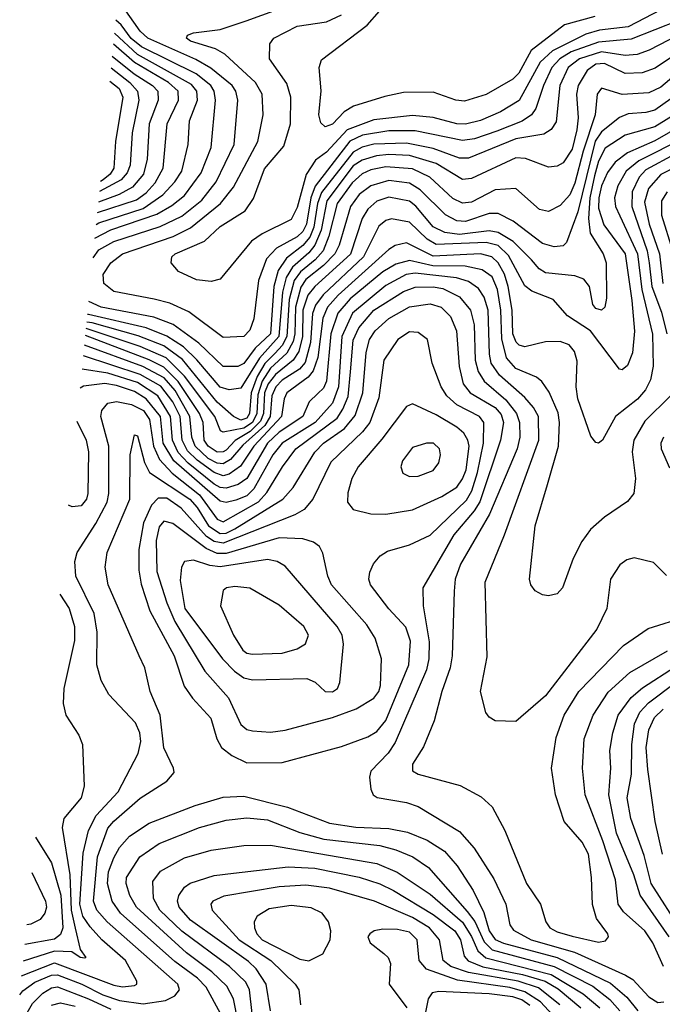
# Model space of a CAD drawing. Extents: x 997028 to 1115134, y 536408 to 618974.
# Tile 59 of 256: x 1000357 to 1002530, y 563417 to 566747. Entities that reach past the tile are written whole.
import ezdxf

# ---------------------------------------------------------------- set-up
doc = ezdxf.new("R2010")
doc.units = 0

msp = doc.modelspace()

# ---------------------------------------------------------------- linework, layer by layer
at = {"layer": '0CON10XD'}
for points in [[(1000605.4, 565942), (1000625, 565968.2), (1000675, 565996.5), (1000832.4, 566047.6), (1000905, 566082.9), (1000973.1, 566136.9), (1001021.7, 566198.3), (1001082.6, 566325), (1001094.4, 566475), (1001088, 566505), (1001075.6, 566525), (1001003.7, 566583.7), (1000952.5, 566612.5), (1000790.2, 566685), (1000765, 566708.9), (1000708.6, 566788.6), (1000687.4, 566805.3)], [(1002585, 566744.4), (1002425, 566681.4), (1002315, 566671.3), (1002221.8, 566638.2), (1002183.4, 566615), (1002156.7, 566585), (1002128.8, 566525), (1002102.7, 566447.3), (1002087.8, 566425), (1002056.6, 566403.4), (1001970.4, 566369.6), (1001895, 566343.8), (1001855, 566338.8), (1001695, 566370.8), (1001605, 566371.6), (1001516.2, 566356.2), (1001473.8, 566336.2), (1001355.9, 566184.1), (1001342, 566145), (1001326.8, 566055), (1001315, 566030.6), (1001295, 566013.1), (1001225.1, 565974.9), (1001192.1, 565937.9), (1001164.4, 565865), (1001149.3, 565735), (1001135, 565696.7), (1001115, 565676), (1001045, 565672.4), (1000929.4, 565759.4), (1000865, 565787.8), (1000811.9, 565801.9), (1000675, 565828.1), (1000641.8, 565855), (1000639.5, 565885), (1000665.9, 565925), (1000705, 565954.8), (1000875.9, 566014.1), (1000935, 566043.6), (1001036.5, 566125), (1001079.8, 566180.2), (1001162.7, 566335), (1001180.4, 566425), (1001177, 566495), (1001154.3, 566535), (1001050.9, 566630.9), (1001019.1, 566649.1), (1000934.4, 566675), (1000921.5, 566685), (1000924.4, 566695), (1000945, 566702.8), (1001035, 566714.4), (1001123.1, 566743.1), (1001294.4, 566805)], [(1002525, 566780.4), (1002415, 566723.6), (1002317.9, 566712.1), (1002271.6, 566698.4), (1002158.6, 566641.4), (1002116.9, 566603.1), (1002046.3, 566473.7), (1001983.2, 566435), (1001915, 566406.5), (1001865, 566394.3), (1001835, 566395.2), (1001755, 566416.5), (1001685, 566423.3), (1001555, 566408.1), (1001465, 566374.9), (1001395, 566299.5), (1001358, 566272), (1001326.3, 566223.7), (1001295, 566111.9), (1001275, 566070.8), (1001177.2, 566022.8), (1001141.5, 565998.5), (1001035, 565869.4), (1001005, 565861.5), (1000955, 565867.3), (1000894.2, 565895), (1000869.4, 565925), (1000872.2, 565945), (1000883.3, 565955), (1000981.6, 565998.4), (1001035, 566047.7), (1001119.2, 566100.8), (1001147.6, 566142.4), (1001185, 566243.1), (1001250.1, 566319.9), (1001272.6, 566395), (1001273.7, 566485), (1001260.9, 566530.9), (1001201.5, 566615), (1001202.5, 566665), (1001216.9, 566685), (1001295, 566725.2), (1001395, 566739.6), (1001445, 566763.1)], [(1002302.5, 566757.5), (1002200, 566730), (1002087.1, 566642.9), (1002045, 566566.4), (1002025, 566546.2), (1001935, 566493.8), (1001861.6, 566471.6), (1001832, 566475), (1001755, 566501.8), (1001655, 566500.5), (1001592.2, 566487.8), (1001485.5, 566454.5), (1001454.5, 566435.5), (1001415, 566393.9), (1001390, 566385), (1001375, 566397.8), (1001368.7, 566425), (1001376.4, 566506.4), (1001370.4, 566585), (1001378.2, 566611.8), (1001531.7, 566728.3), (1001573.4, 566776.6)], [(1000611.8, 566007.8), (1000665, 566036.5), (1000820.9, 566089.1), (1000871.8, 566118.2), (1000915, 566153), (1000970.7, 566229.3), (1001004.4, 566315), (1001019.4, 566475), (1001015.2, 566505), (1001003.9, 566525), (1000953.9, 566563.9), (1000768.6, 566655), (1000734.1, 566684.1), (1000699.9, 566729.9), (1000681.8, 566745.6)], [(1002584, 566695), (1002486.1, 566643.9), (1002445, 566629.7), (1002405, 566625.7), (1002325, 566638), (1002250.2, 566615), (1002211.6, 566585), (1002183.7, 566525), (1002171.5, 566401.5), (1002154.5, 566375.5), (1002130.1, 566359.9), (1002035, 566343.8), (1001875, 566278.4), (1001845, 566278.9), (1001755, 566311.5), (1001665, 566329.6), (1001555, 566326.1), (1001515, 566315.9), (1001485, 566299.5), (1001377.6, 566162.4), (1001364.7, 566125), (1001352.3, 566045), (1001338.2, 566011.8), (1001315, 565983.8), (1001259.3, 565940.7), (1001230.9, 565899.1), (1001216.5, 565845), (1001204.9, 565685), (1001153.7, 565636.3), (1001115, 565583.7), (1001095, 565574.4), (1001045, 565574.3), (1000963.2, 565653.2), (1000876.1, 565716.1), (1000810.6, 565740.6), (1000633.1, 565775), (1000590.8, 565794.1)], [(1000616.2, 566054.5), (1000625, 566059.9), (1000775, 566108), (1000841.5, 566155), (1000881.5, 566198.5), (1000905.5, 566235), (1000927.1, 566325), (1000931.5, 566405), (1000958.2, 566475), (1000956, 566505), (1000938.3, 566528.3), (1000755, 566629.7), (1000677.6, 566701.8)], [(1002595, 566643), (1002506.7, 566583.3), (1002462.7, 566567.3), (1002405, 566564.8), (1002335, 566599), (1002305, 566597.3), (1002276, 566575), (1002245.2, 566525), (1002240.3, 566495), (1002246.3, 566415), (1002241.2, 566375), (1002225, 566309.2), (1002195, 566262.7), (1002175, 566252), (1002145, 566248.7), (1002068.1, 566278.1), (1002035, 566279.4), (1001885, 566209.6), (1001855, 566206.9), (1001765, 566260.6), (1001675, 566287.3), (1001605, 566291.1), (1001563.7, 566286.3), (1001515, 566272.1), (1001485, 566252.4), (1001395.8, 566135), (1001376.6, 566035), (1001355.4, 565984.6), (1001335, 565958.4), (1001279.9, 565910.1), (1001258, 565875), (1001246, 565825), (1001234, 565675), (1001167.6, 565602.4), (1001105, 565500.7), (1001065, 565494.8), (1001035, 565503.8), (1000956.6, 565596.6), (1000910.8, 565640.8), (1000855, 565676.2), (1000785.2, 565705.2), (1000589.9, 565749.9), (1000586.5, 565750.4)], [(1000620.1, 566095.1), (1000751.7, 566138.3), (1000785, 566162), (1000814.9, 566195), (1000842.7, 566245), (1000856.2, 566395), (1000893.8, 566475), (1000892.5, 566505), (1000860.3, 566535), (1000745, 566601.9), (1000674, 566664.2)], [(1000670.2, 566623.9), (1000744.3, 566564.3), (1000805.9, 566525), (1000824.1, 566505), (1000825.8, 566475), (1000795.1, 566395), (1000788, 566275), (1000776, 566225), (1000739, 566181), (1000694.1, 566155.9), (1000623.4, 566130.4)], [(1002605, 566586.6), (1002525, 566519.5), (1002485, 566499.8), (1002394.5, 566494.5), (1002325, 566515.9), (1002309.5, 566495), (1002303.7, 566425), (1002262.7, 566302.7), (1002235, 566194.7), (1002217.6, 566155), (1002185, 566118.4), (1002145, 566098.9), (1002115, 566105.4), (1002035, 566176.2), (1001965, 566171.7), (1001885, 566130.2), (1001855, 566126.6), (1001822.3, 566142.3), (1001744.3, 566215), (1001685, 566243), (1001595, 566249.8), (1001545, 566238.8), (1001515, 566225.4), (1001481.7, 566195), (1001431.1, 566125), (1001402.9, 566015), (1001383.2, 565965), (1001356.8, 565935), (1001306.2, 565893.8), (1001285.4, 565864.6), (1001268.8, 565801.2), (1001261, 565675), (1001245, 565645.1), (1001220.8, 565619.2), (1001186, 565584), (1001159.7, 565540.3), (1001140.1, 565485), (1001134.6, 565415), (1001125, 565398.9), (1001105, 565392.7), (1001079.8, 565405), (1001025, 565453.5), (1000907.2, 565597.2), (1000845, 565643.5), (1000757.4, 565677.4), (1000602.3, 565722.3), (1000583.9, 565724.5)], [(1000666.5, 566584.6), (1000729.6, 566535), (1000755.5, 566505), (1000760.1, 566475), (1000737, 566365), (1000730.3, 566255), (1000721, 566229), (1000700.3, 566205), (1000626.7, 566165.6)], [(1002605, 566511.7), (1002505, 566441.4), (1002475, 566433.1), (1002415, 566429), (1002385, 566416), (1002325, 566368.2), (1002303.6, 566336.4), (1002245, 566097.3), (1002206.1, 565993.9), (1002195, 565981.9), (1002165, 565979.1), (1002125, 565989.6), (1002025.4, 566065.4), (1001975, 566091.3), (1001945, 566091.7), (1001865, 566064.1), (1001835, 566066.7), (1001796.6, 566086.6), (1001711.4, 566171.4), (1001675, 566193.7), (1001605, 566203.3), (1001544.3, 566185.7), (1001505, 566156.2), (1001475.7, 566115), (1001438, 565985), (1001423.4, 565955), (1001384.6, 565915.4), (1001325, 565868.3), (1001307.5, 565842.5), (1001289.5, 565775), (1001288, 565685), (1001281.7, 565658.3), (1001260.3, 565619.7), (1001205, 565567.9), (1001176.8, 565525), (1001162.1, 565477.9), (1001159.1, 565415), (1001144.2, 565385), (1001115, 565365.8), (1001045, 565351.6), (1001036.5, 565356.5), (1001016.8, 565405), (1000915, 565541.2), (1000852.9, 565602.9), (1000765, 565641.3), (1000581.8, 565703.1)], [(1000662.2, 566539), (1000693.9, 566515), (1000705.7, 566485), (1000680.6, 566335), (1000675.1, 566245), (1000663, 566225), (1000639.9, 566205), (1000630, 566199.5)], [(1002605, 566446.6), (1002505.3, 566385), (1002405, 566357), (1002337.4, 566312.6), (1002315, 566268.9), (1002301.1, 566218.9), (1002285.2, 566145), (1002280.2, 566075), (1002285.8, 566025), (1002330.4, 565955), (1002340, 565925), (1002341.8, 565805), (1002335.4, 565775), (1002325, 565764.6), (1002305, 565770.5), (1002295, 565784.2), (1002283.6, 565845), (1002265, 565869.1), (1002235, 565880.5), (1002135, 565891.1), (1002114.1, 565904.1), (1002087.6, 565935), (1002026.4, 565996.4), (1001975, 566027.8), (1001945, 566032.8), (1001845, 566020.9), (1001795, 566027), (1001755, 566046.6), (1001696.8, 566116.8), (1001675, 566133.8), (1001605, 566147), (1001565, 566133.7), (1001535, 566106.7), (1001515.7, 566074.3), (1001475.4, 565954.6), (1001355.4, 565845), (1001331.5, 565815), (1001314.4, 565765), (1001313.5, 565675), (1001300.6, 565625), (1001282.5, 565595), (1001222.5, 565547.5), (1001196.9, 565515), (1001185.3, 565485), (1001181.1, 565415), (1001171.2, 565388.8), (1001136.3, 565353.7), (1001085.9, 565324.1), (1001055, 565291.6), (1001045, 565284.9), (1001024.5, 565284.5), (1000995, 565304.1), (1000981.2, 565325), (1000977.1, 565385), (1000965.7, 565415), (1000893.5, 565523.5), (1000845, 565572.1), (1000795, 565596.9), (1000579.4, 565678.6)], [(1002595, 566389.7), (1002505, 566337), (1002412.8, 566297.2), (1002371.4, 566265), (1002345, 566229.8), (1002325, 566185.3), (1002315.5, 566145), (1002315, 566109.2), (1002333, 566053), (1002404.9, 565955), (1002427.5, 565797.5), (1002436.3, 565693.7), (1002429.5, 565620.5), (1002412.9, 565577.1), (1002395, 565563.3), (1002385.5, 565565.5), (1002287, 565695), (1002209.7, 565745), (1002160.9, 565800.9), (1002089.2, 565829.2), (1002065, 565846.6), (1002009.9, 565949.9), (1001975, 565983.3), (1001935, 565993.8), (1001765, 565987.1), (1001735, 566004.6), (1001675, 566062.2), (1001615, 566073.1), (1001595, 566068.3), (1001571.3, 566048.7), (1001520.1, 565945), (1001383.2, 565816.8), (1001358, 565782), (1001347.1, 565752.9)], [(1002605, 566347.8), (1002450.4, 566269.6), (1002408, 566235), (1002380.1, 566185), (1002368.9, 566145), (1002371.5, 566115), (1002386.7, 566083.3), (1002446.2, 565955), (1002461.4, 565835), (1002497, 565683), (1002499.7, 565575), (1002490.9, 565529.1), (1002473.8, 565495), (1002445.9, 565464.1), (1002371.8, 565405), (1002327.9, 565325), (1002315, 565314.4), (1002305, 565317.1), (1002288.9, 565338.9), (1002244.3, 565465), (1002239.5, 565505), (1002242.4, 565592.4), (1002232.9, 565625), (1002215, 565647.8), (1002185, 565658.8), (1002135, 565657.3), (1002065, 565640.7), (1002046.1, 565646.1), (1002036.1, 565656.1), (1002024.9, 565685), (1002022.2, 565765), (1002009.5, 565845), (1001996.5, 565886.5), (1001975, 565924.8), (1001954.2, 565945), (1001915.1, 565955.1), (1001755, 565947.6), (1001665, 565992.2), (1001626.8, 565983.2), (1001605, 565970), (1001434.6, 565815), (1001398.6, 565775), (1001382.6, 565737.4), (1001365.4, 565604.6), (1001350.1, 565559.9), (1001332.2, 565537.8), (1001260, 565485), (1001251.1, 565465), (1001243, 565405), (1001148.7, 565305), (1001103.5, 565236.5), (1001065, 565209.7), (1001045, 565204.7), (1001015, 565215.1), (1000957.4, 565257.4), (1000925, 565289.3), (1000906.1, 565325), (1000899.4, 565405), (1000875, 565454.3), (1000835, 565507.4), (1000765, 565546.7), (1000572.6, 565609.9)], [(1002575, 566293), (1002475, 566239.5), (1002452.4, 566215), (1002428.1, 566165), (1002426.7, 566115), (1002479.5, 565965), (1002485.5, 565925), (1002494.9, 565845), (1002527.7, 565757.7), (1002545.1, 565685)], [(1002585, 566253.7), (1002525, 566223.3), (1002483.5, 566176.5), (1002470.1, 566130.1), (1002485.7, 566055), (1002520.9, 565955), (1002531.6, 565855)], [(1002565.6, 565965), (1002528.5, 566085), (1002529, 566135), (1002547.8, 566165)], [(1002557.5, 565475), (1002471.4, 565388.6), (1002433.8, 565325), (1002428.9, 565285), (1002439.6, 565195), (1002434.3, 565145), (1002412.8, 565117.2), (1002335.3, 565064.7), (1002287.8, 565022.2), (1002258.3, 564981.7), (1002228.9, 564925), (1002192.5, 564825), (1002174.4, 564805.6), (1002145, 564798.6), (1002125, 564801.4), (1002100, 564815), (1002085.7, 564835), (1002081.5, 564855), (1002100.5, 565035), (1002142.5, 565175), (1002179.4, 565305), (1002182.4, 565385), (1002177.8, 565417.8), (1002147.7, 565487.7), (1002123.3, 565523.3), (1002105, 565537.6), (1002035, 565567.1), (1002003.7, 565603.7), (1001987.5, 565667.5), (1001984.3, 565765), (1001973, 565835), (1001955, 565876.9), (1001921.1, 565901.1), (1001863.9, 565913.9), (1001754.8, 565914.8), (1001675, 565933), (1001629.5, 565920.5), (1001585, 565894.3), (1001475, 565803.4), (1001432.7, 565755), (1001408.9, 565685), (1001394.5, 565525), (1001385, 565501.1), (1001365, 565482.6), (1001335.8, 565455), (1001314.8, 565405), (1001235, 565351.8), (1001194.7, 565315), (1001125, 565194.8), (1001095.8, 565175), (1001055, 565162.4), (1001035, 565164.7), (1001015, 565175.9), (1000927, 565247.1), (1000893.3, 565283.3), (1000873.6, 565325), (1000867.6, 565405), (1000824.4, 565475), (1000755, 565520.2), (1000655, 565551.1), (1000568.2, 565565.2)], [(1002545, 564866.7), (1002500.7, 564910.7), (1002435, 564926.5), (1002409.8, 564920.2), (1002386.5, 564903.5), (1002355, 564854.2), (1002342.7, 564755), (1002308.7, 564685), (1002135, 564459.6), (1002035, 564373.5), (1001965, 564375.7), (1001945, 564387.5), (1001933.7, 564403.7), (1001915.5, 564475), (1001938.5, 564591.5), (1001930.9, 564845), (1001996.1, 565005), (1002112.2, 565325), (1002111.1, 565405), (1002094.8, 565435), (1002065, 565468.7), (1001980.2, 565545), (1001951.8, 565585), (1001945.4, 565615.4), (1001941.4, 565765), (1001928.1, 565808.1), (1001908.3, 565838.3), (1001875, 565861.4), (1001834.5, 565874.5), (1001695, 565889.3), (1001664.6, 565885.4), (1001595, 565848.4), (1001482.4, 565755), (1001446.1, 565675), (1001435.1, 565505), (1001415, 565449.8), (1001355.8, 565385), (1001245, 565314.8), (1001212.8, 565275), (1001149.4, 565160.6), (1001125, 565137), (1001087.9, 565122.1), (1001055, 565114), (1001035, 565118.2), (1000878, 565255), (1000842.8, 565315), (1000833.1, 565405), (1000785, 565465.1), (1000745, 565489.9), (1000685, 565509.9), (1000645, 565516.3), (1000573, 565507), (1000561.8, 565500.6)], [(1000363.6, 563513), (1000475, 563556.9), (1000675, 563481), (1000705, 563476.1), (1000745, 563480.4), (1000752.9, 563485), (1000753.1, 563495), (1000714.6, 563564.6), (1000634.7, 563634.7), (1000595, 563679.2), (1000571.2, 563715), (1000560.4, 563755), (1000572.3, 563927.7), (1000589.4, 564005), (1000616.2, 564055), (1000690.6, 564135), (1000757.7, 564265), (1000767.2, 564305), (1000763.7, 564335), (1000748.5, 564368.5), (1000658.5, 564465), (1000632.2, 564512.2), (1000618.4, 564565), (1000619.7, 564675), (1000609, 564739), (1000546.5, 564865), (1000543.7, 564915), (1000551.6, 564945), (1000615, 565043.2), (1000652.4, 565115), (1000658.8, 565145), (1000658.8, 565305), (1000631.2, 565405), (1000635.3, 565425), (1000655, 565450), (1000684.3, 565455.7), (1000735, 565446), (1000775.9, 565425), (1000795.9, 565395), (1000809.1, 565305), (1000830, 565260), (1000873, 565213), (1000965, 565139.7), (1001025, 565057.9), (1001045, 565049), (1001165, 565116.5), (1001192.6, 565147.4), (1001246.2, 565235), (1001291.4, 565295), (1001430.2, 565399.8), (1001450.3, 565429.7), (1001467.4, 565472.6), (1001475.5, 565555.5), (1001485, 565663.1), (1001503.8, 565705), (1001555.2, 565765), (1001655, 565828), (1001695, 565842.1), (1001755, 565843.9), (1001788, 565838), (1001845, 565809.6), (1001881.5, 565765), (1001893.5, 565715), (1001897.9, 565595), (1001907.6, 565557.6), (1001928.3, 565525), (1002000.8, 565460.8), (1002037, 565415), (1002047.7, 565385), (1002048.9, 565335), (1002039.4, 565295), (1001945.6, 565074.4), (1001847.3, 564905), (1001830.2, 564855), (1001826.1, 564813.9), (1001819.2, 564595), (1001812.8, 564555), (1001784.7, 564475), (1001759.3, 564375), (1001722.5, 564287.5), (1001685, 564228.8), (1001685, 564206.7), (1001705, 564195.5), (1001846.9, 564156.9), (1001918.1, 564118.1), (1001954.6, 564084.6), (1001997.9, 564005), (1002070.9, 563825), (1002118.8, 563755), (1002136.1, 563695), (1002150.4, 563675), (1002175, 563661.5), (1002225, 563647), (1002315, 563627.1), (1002338.6, 563631.4), (1002348.5, 563645), (1002346.2, 563655), (1002307.2, 563707.2), (1002293.7, 563753.7), (1002291.4, 563845), (1002280.2, 563925), (1002259.4, 563965), (1002198.9, 564035), (1002169.5, 564125), (1002155.3, 564215), (1002170.9, 564319.1), (1002198.8, 564395), (1002247.8, 564475), (1002399.2, 564630.8), (1002482, 564688), (1002611.9, 564728.1)], [(1000357.2, 563448.4), (1000367.3, 563462.7), (1000408.6, 563491.4), (1000464.8, 563515.2), (1000485, 563516.5), (1000567.8, 563485), (1000638.6, 563448.6), (1000695, 563428.9), (1000775, 563418), (1000850.6, 563429.4), (1000881.5, 563445), (1000897.8, 563465), (1000892.4, 563485), (1000652.5, 563695), (1000618.4, 563735), (1000606.9, 563765), (1000620.6, 563915), (1000655, 564011.9), (1000675, 564036), (1000765, 564114.1), (1000855, 564171.5), (1000879.3, 564200.7), (1000877.8, 564215), (1000844.4, 564284.4), (1000832.4, 564395), (1000798.8, 564475), (1000780.4, 564555), (1000761.2, 564595), (1000655.8, 564835), (1000645.9, 564895), (1000653.2, 564945), (1000729.8, 565125), (1000730.9, 565275), (1000745, 565342.5), (1000755, 565340), (1000779.2, 565249.2), (1000795.7, 565215.7), (1000932.9, 565125), (1000957.4, 565097.4), (1000996.2, 565035), (1001035, 565009.4), (1001055, 565010.8), (1001084.8, 565024.8), (1001247.2, 565125), (1001282, 565165), (1001355, 565284.8), (1001384.4, 565315), (1001455.2, 565364.8), (1001491.8, 565408.2), (1001517.4, 565485), (1001528.3, 565621.7), (1001540.5, 565665), (1001558.8, 565695), (1001605, 565736.3), (1001675, 565775.5), (1001745, 565785.8), (1001782, 565775), (1001813.6, 565743.6), (1001834, 565695), (1001843.6, 565573.6), (1001856.4, 565515), (1001880, 565485), (1001965.2, 565435), (1001985, 565411.4), (1001993, 565385), (1001983.6, 565325), (1001913.5, 565116.5), (1001894.6, 565085.4), (1001825.2, 565005), (1001720.4, 564825), (1001721.6, 564765), (1001742.2, 564642.2), (1001740.7, 564585), (1001732.3, 564547.7), (1001627.4, 564302.6), (1001603.6, 564266.4), (1001544.7, 564205), (1001540, 564185), (1001544.6, 564144.6), (1001552.9, 564125), (1001565.9, 564115.9), (1001665, 564098.8), (1001705, 564085.9), (1001845, 564001.1), (1001894.2, 563944.2), (1001960.8, 563840.8), (1002000.8, 563755), (1002014.7, 563685), (1002027, 563667), (1002087.3, 563635), (1002233, 563593), (1002405.4, 563515.4), (1002430.4, 563500.4), (1002485, 563442.1), (1002515, 563422.7), (1002535, 563425.5)], [(1001347.1, 565752.9), (1001340.2, 565655), (1001322.3, 565587.7), (1001303.1, 565565), (1001245, 565527.3), (1001223.1, 565505), (1001209.7, 565475), (1001203.8, 565405), (1001186, 565375), (1001112.1, 565307.9), (1001070.5, 565259.5), (1001045, 565244.5), (1001025, 565246.9), (1000995, 565263.2), (1000950.6, 565305), (1000938.9, 565335), (1000933, 565405), (1000882.9, 565492.9), (1000845.7, 565535.7), (1000773.6, 565573.6), (1000576.2, 565646.6)], [(1001125, 564233.8), (1001245, 564234.7), (1001445, 564288.7), (1001535, 564320.8), (1001565, 564339.4), (1001595, 564376.7), (1001673.6, 564565), (1001679.2, 564645), (1001662.8, 564692.8), (1001605, 564754.6), (1001543.1, 564835), (1001537.3, 564855), (1001541.2, 564878.8), (1001553.4, 564906.6), (1001576, 564934), (1001601.1, 564948.9), (1001675, 564970.6), (1001745, 565003.8), (1001868.3, 565121.7), (1001886.1, 565153.9), (1001905.6, 565215), (1001925.8, 565315), (1001926.6, 565385), (1001912, 565405), (1001835, 565444.5), (1001801.3, 565475), (1001782.6, 565505), (1001751.8, 565585), (1001736.7, 565665), (1001705, 565688.7), (1001675, 565691.2), (1001635.5, 565665), (1001588.1, 565595), (1001571.8, 565468.2), (1001541.5, 565385), (1001516.9, 565353.1), (1001409.9, 565250.1), (1001348.9, 565125), (1001319.6, 565090.4), (1001287.6, 565072.4), (1001045, 564976), (1001015, 564982.3), (1000989.2, 564999.2), (1000903.6, 565095), (1000855, 565128.3), (1000825, 565128.9), (1000802.5, 565105), (1000775.4, 565045), (1000760.3, 564955), (1000760.2, 564885), (1000767.5, 564837.5), (1000797.6, 564747.6), (1000879.8, 564595), (1000912.9, 564492.9), (1000941.7, 564451.7), (1001003.6, 564385), (1001023.5, 564315), (1001040, 564285), (1001075, 564258.2), (1001125, 564233.8)], [(1001595, 565074.7), (1001685, 565088.8), (1001785, 565133.9), (1001835, 565166.2), (1001855, 565193.6), (1001866.8, 565225), (1001877, 565305), (1001873.2, 565325), (1001858.6, 565348.6), (1001835, 565369.1), (1001765, 565411.1), (1001685, 565448.2), (1001665, 565438.9), (1001581.8, 565328.1), (1001501.9, 565235), (1001480, 565195), (1001466.3, 565146.3), (1001465.4, 565115), (1001485, 565090), (1001545, 565075.3), (1001595, 565074.7)], [(1000550.8, 565389.3), (1000581.7, 565325), (1000589.4, 565285), (1000587.4, 565145), (1000582.6, 565125), (1000565, 565102.4), (1000535, 565099.1), (1000522.7, 565104.6)], [(1001675, 565202.3), (1001705, 565203.3), (1001755, 565222.5), (1001775, 565248), (1001780.4, 565275), (1001776.4, 565295), (1001756, 565315), (1001732.5, 565315), (1001685, 565300.6), (1001651.8, 565255), (1001645.6, 565235), (1001653.1, 565213.1), (1001675, 565202.3)], [(1002534.2, 565335), (1002525.8, 565315), (1002526.8, 565295), (1002555, 565231.8)], [(1001205, 564336.9), (1001255, 564343.5), (1001415, 564386.6), (1001495, 564416.3), (1001555, 564452.2), (1001571.7, 564475), (1001577.5, 564495), (1001580.6, 564585), (1001559.7, 564655), (1001530.7, 564700.7), (1001411.9, 564835), (1001399.2, 564865), (1001382.5, 564942.5), (1001370.9, 564965), (1001350.4, 564980.4), (1001315, 564990.8), (1001235, 564994.5), (1001055, 564941.7), (1001025, 564941.8), (1000988.2, 564958.2), (1000875, 565042.5), (1000845, 565051.2), (1000828.4, 565031.6), (1000818.4, 564985), (1000820.9, 564880.9), (1000854.3, 564774.3), (1000881.7, 564711.7), (1000983.8, 564543.8), (1001063.6, 564453.6), (1001105, 564363.5), (1001125, 564346.6), (1001145, 564341.5), (1001205, 564336.9)], [(1001415, 564473.7), (1001431.8, 564485), (1001439.6, 564505), (1001452.1, 564635), (1001447.9, 564665), (1001430.5, 564695), (1001255, 564899.1), (1001227.5, 564915), (1001195, 564920.7), (1001035, 564896.8), (1001000.4, 564900.4), (1000945, 564918.4), (1000915, 564914.4), (1000904.3, 564895.7), (1000899.4, 564850.6), (1000915.2, 564755), (1001043.4, 564585), (1001083.5, 564543.5), (1001115, 564521.2), (1001145, 564513.6), (1001328.3, 564518.3), (1001356.5, 564506.5), (1001390, 564475), (1001415, 564473.7)], [(1001145, 564600.5), (1001245, 564604.1), (1001295, 564618.9), (1001323.6, 564636.4), (1001333.9, 564665), (1001317.7, 564695), (1001235, 564766.9), (1001135, 564824.5), (1001085, 564830), (1001056.7, 564825), (1001045, 564816.2), (1001036.7, 564765), (1001080.2, 564665), (1001111.4, 564615), (1001125, 564604.7), (1001145, 564600.5)], [(1000493, 564804.2), (1000524, 564755), (1000542.3, 564695), (1000542.8, 564647.2), (1000506.2, 564485), (1000504.6, 564434.6), (1000513.1, 564395), (1000556.9, 564326.9), (1000569.4, 564295), (1000575.4, 564155), (1000564.6, 564115), (1000506.1, 564045), (1000500.8, 564015), (1000526.4, 563855), (1000531.4, 563735), (1000545, 563673.8), (1000561.7, 563601.7), (1000581.2, 563575), (1000577.4, 563572.6), (1000562, 563575), (1000533.8, 563593.8), (1000475, 563596.1), (1000368.6, 563562.1)], [(1002534.4, 563545), (1002498.5, 563625), (1002471.1, 563665), (1002399.2, 563729.2), (1002380.8, 563755), (1002372.5, 563837.5), (1002329.5, 563969.5), (1002269.2, 564125), (1002260.3, 564215), (1002266.6, 564315), (1002296.6, 564395), (1002347.2, 564472.8), (1002420.9, 564539.1), (1002547.9, 564612.1)], [(1002553.2, 563645), (1002455.6, 563785.6), (1002433.5, 563855), (1002375.1, 563995), (1002350, 564125), (1002356, 564215), (1002353, 564275), (1002363.5, 564335), (1002381.5, 564395), (1002425, 564454.8), (1002463.4, 564486.6), (1002575, 564559.6)], [(1002595, 563665.6), (1002492.9, 563825), (1002469.5, 563919.5), (1002423.7, 564045), (1002411.6, 564115), (1002426, 564195), (1002427.4, 564295), (1002436.5, 564365), (1002453.9, 564405), (1002483.7, 564436.3), (1002575.3, 564504.8)], [(1002530.8, 563925), (1002506.6, 564035), (1002480.8, 564210.8), (1002475.4, 564285), (1002485.3, 564344.7), (1002503.6, 564386.4), (1002533.1, 564415)], [(1001036.4, 563385), (1000987.5, 563475), (1000959, 563505), (1000881.8, 563561.8), (1000698.1, 563725), (1000669.7, 563765), (1000654.6, 563825), (1000657.9, 563865), (1000675, 563912.5), (1000695, 563947.2), (1000728.2, 563985), (1000795, 564028.9), (1000950.7, 564089.3), (1001045, 564117.8), (1001115, 564120.3), (1001263.2, 564083.2), (1001405, 564029.8), (1001494, 564016), (1001605, 564011.1), (1001668.5, 563998.5), (1001735, 563971.7), (1001794.2, 563935), (1001836.6, 563885), (1001891, 563801), (1001926.7, 563726.7), (1001945.3, 563665), (1001965, 563636), (1001993.2, 563623.2), (1002174.9, 563574.9), (1002355, 563487.7), (1002410.5, 563440.5), (1002448, 563395)], [(1001096.1, 563355), (1001080.3, 563435), (1001057.9, 563477.9), (1001006.8, 563526.8), (1000921, 563591), (1000752.3, 563745), (1000729.3, 563785), (1000717.5, 563825), (1000718, 563845), (1000763.7, 563915), (1000829.2, 563960.8), (1000965.6, 564015), (1001055, 564039.8), (1001125, 564047.1), (1001195, 564040.6), (1001305, 563997.6), (1001385.5, 563975.5), (1001575, 563953.9), (1001628.9, 563938.9), (1001686.9, 563915), (1001739.8, 563879.8), (1001870.9, 563730.9), (1001896.2, 563696.2), (1001927.5, 563627.5), (1001955, 563601.2), (1002165, 563544.8), (1002295, 563478.2), (1002353.2, 563433.2), (1002386.7, 563395)], [(1000410.7, 563981.4), (1000465.1, 563895.1), (1000496.2, 563786.2), (1000502.7, 563675), (1000495, 563652.6), (1000475, 563637.3), (1000374.3, 563619.4)], [(1001143.7, 563385), (1001134.2, 563465), (1001121.7, 563491.7), (1001067, 563545), (1000905, 563663.7), (1000831.6, 563735), (1000809.6, 563775), (1000807.8, 563832.2), (1000833.4, 563866.6), (1000915, 563912.5), (1001005, 563938.3), (1001115, 563953.6), (1001205, 563955.2), (1001565, 563893.2), (1001633.4, 563863.4), (1001745, 563788.9), (1001855, 563694.1), (1001885, 563646), (1001906.9, 563596.9), (1001933.3, 563573.3), (1002155, 563517), (1002262.3, 563452.3), (1002318.8, 563405)], [(1001205.6, 563395), (1001190.7, 563485), (1001156.8, 563536.8), (1001131, 563561), (1000935, 563701), (1000896, 563745), (1000890.4, 563765), (1000895.8, 563784.2), (1000915, 563812.5), (1000933.1, 563826.9), (1001015, 563852.6), (1001079.9, 563859.9), (1001265, 563881.7), (1001355, 563877.1), (1001505, 563847), (1001575, 563823.8), (1001621.1, 563801.1), (1001755, 563720.4), (1001828.7, 563665), (1001847.6, 563635), (1001859.8, 563579.8), (1001873.3, 563563.3), (1001923, 563543), (1002057.4, 563517.4), (1002134.1, 563495), (1002178.6, 563468.6), (1002255.2, 563405.2)], [(1000398.7, 563861.9), (1000444.7, 563765), (1000447.8, 563745), (1000441.8, 563725), (1000426.4, 563703.6), (1000395, 563687.3), (1000380.9, 563685.5)], [(1002184, 563415), (1002112, 563472), (1002042.4, 563495), (1001874.5, 563524.5), (1001815.7, 563545), (1001789, 563565), (1001776.4, 563635), (1001743.2, 563675), (1001685, 563710.2), (1001556.7, 563765), (1001405, 563809.1), (1001325, 563819.2), (1001235, 563814.5), (1001047.3, 563782.7), (1001010, 563765), (1001003.1, 563755), (1001008, 563735), (1001099.3, 563635), (1001206.5, 563565), (1001288.4, 563485), (1001301.3, 563465), (1001307.1, 563415)], [(1001335, 563564.1), (1001382.4, 563587.6), (1001406.9, 563635), (1001408.9, 563665), (1001401.8, 563695), (1001379.5, 563725), (1001342.5, 563742.5), (1001275, 563750.6), (1001200.9, 563739.1), (1001160.4, 563715), (1001150.6, 563695), (1001151, 563675), (1001159.1, 563655), (1001177.3, 563635), (1001305, 563569.4), (1001335, 563564.1)], [(1002210.4, 563325), (1002118.8, 563425), (1002065, 563459.3), (1002015, 563473.5), (1001837.9, 563497.9), (1001732.9, 563535), (1001707.9, 563565), (1001701.6, 563635), (1001675, 563660.7), (1001635, 563669.2), (1001585, 563670.3), (1001556.2, 563665), (1001540.8, 563655), (1001534.2, 563645), (1001542.9, 563625), (1001588.7, 563588.7), (1001603.3, 563575), (1001610.9, 563555), (1001607.1, 563485), (1001666.6, 563405)], [(1000382.1, 563387.9), (1000401, 563419), (1000435, 563453.9), (1000465, 563472.3), (1000485, 563475.3), (1000589.8, 563435), (1000665, 563400.2)], [(1002082.7, 563412.7), (1002055, 563431.3), (1002025, 563441.6), (1001945, 563451.8), (1001775, 563459.6), (1001752.2, 563455), (1001738.6, 563435), (1001720.6, 563345)], [(1000465, 563413.4), (1000495, 563421.7), (1000545, 563410.5)]]:
    msp.add_lwpolyline(points, dxfattribs=at)

doc.saveas('drawing.dxf')
